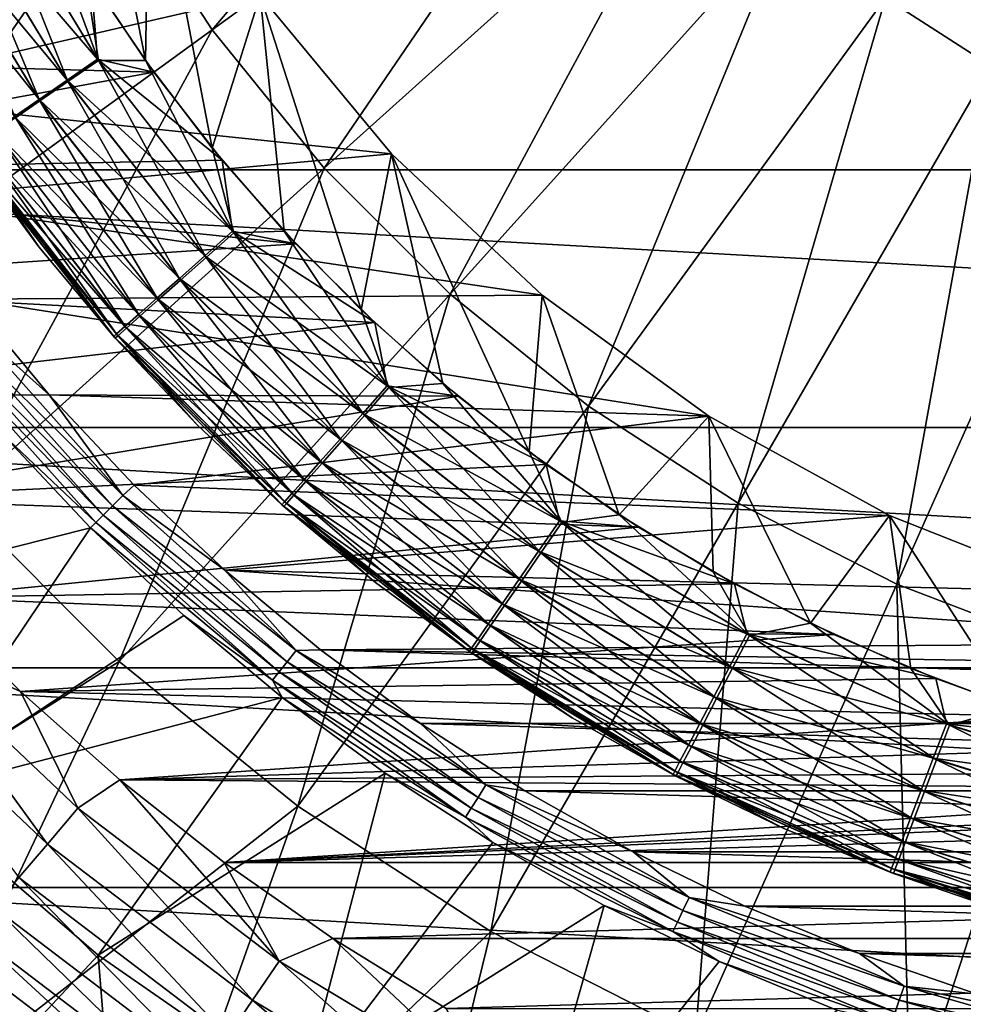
# Model space of a CAD drawing. Header units: metres. Extents: x -101 to 101, y -261 to 23.
# Tile 32 of 256: x -88.44 to -81.26, y -15.03 to -7.53. Entities that reach past the tile are written whole.
import ezdxf

# ---------------------------------------------------------------- set-up
doc = ezdxf.new("R2010")
doc.units = ezdxf.units.M
doc.layers.add('solid_505151_K2442K1000C34', color=7, linetype='CONTINUOUS')

msp = doc.modelspace()

# ---------------------------------------------------------------- linework, layer by layer
at = {"layer": 'solid_505151_K2442K1000C34'}
for points in [[(-79.568733, -4.2238, 108.226677), (-81.852814, -7.367516, 107.663673), (-81.053375, -7.886677, 107.663673)], [(-87.716484, -6.475839, 106.793419), (-86.978127, -7.612805, 106.793419), (-84.386681, -4.553375, 107.663673)], [(-86.978127, -7.612805, 106.793419), (-83.867516, -5.352814, 107.663673), (-84.386681, -4.553375, 107.663673)], [(-88.122032, -4.601954, 59.5), (-87.950745, -7.150548, 59.5), (-87.485512, -7.846556, 59.5)], [(-87.454086, -6.021438, 59.5), (-88.122032, -4.601954, 59.5), (-87.485512, -7.846556, 59.5)], [(-91.770912, -6.799048, 105.622948), (-90.976563, -8.358047, 105.622948), (-88.331947, -5.267922, 106.793419)], [(-90.976563, -8.358047, 105.622948), (-87.716484, -6.475839, 106.793419), (-88.331947, -5.267922, 106.793419)], [(-86.978127, -7.612805, 106.793419), (-86.124969, -8.666365, 106.793419), (-83.867516, -5.352814, 107.663673)], [(-86.124969, -8.666365, 106.793419), (-83.267632, -6.093606, 107.663673), (-83.867516, -5.352814, 107.663673)], [(-87.454086, -6.021438, 59.5), (-87.485512, -7.846556, 59.5), (-86.978027, -8.512396, 59.5)], [(-86.612473, -7.347654, 59.5), (-87.454086, -6.021438, 59.5), (-86.978027, -8.512396, 59.5)], [(-86.124969, -8.666365, 106.793419), (-85.166367, -9.624972, 106.793419), (-83.267632, -6.093606, 107.663673)], [(-85.166367, -9.624972, 106.793419), (-82.593605, -6.767634, 107.663673), (-83.267632, -6.093606, 107.663673)], [(-88.960724, -6.539893, 0.113618), (-88.711235, -6.408952, 0.028478), (-87.849693, -7.834126, 0.028478)], [(-88.075325, -8.006098, 59.385708), (-88.707901, -6.419025, 59.47118), (-88.957199, -6.55011, 59.385708)], [(-87.849693, -7.834126, 0.028478), (-88.711235, -6.408952, 0.028478), (-87.898392, -7.233708)], [(-88.707901, -6.419025, 59.47118), (-87.843674, -7.845875, 59.47118), (-88.371933, -6.427052, 59.5)], [(-88.075325, -8.006098, 59.385708), (-87.843674, -7.845875, 59.47118), (-88.707901, -6.419025, 59.47118)], [(-87.843674, -7.845875, 59.47118), (-87.950745, -7.150548, 59.5), (-88.371933, -6.427052, 59.5)], [(-90.976563, -8.358047, 105.622948), (-90.023605, -9.825474, 105.622948), (-87.716484, -6.475839, 106.793419)], [(-90.023605, -9.825474, 105.622948), (-86.978127, -7.612805, 106.793419), (-87.716484, -6.475839, 106.793419)], [(-89.190689, -6.660587, 0.252141), (-88.960724, -6.539893, 0.113618), (-88.081573, -7.994184, 0.113618)], [(-88.957199, -6.55011, 59.385708), (-89.186928, -6.670904, 59.246876), (-88.288795, -8.153742, 59.246876)], [(-88.081573, -7.994184, 0.113618), (-88.960724, -6.539893, 0.113618), (-87.849693, -7.834126, 0.028478)], [(-88.075325, -8.006098, 59.385708), (-88.957199, -6.55011, 59.385708), (-88.288795, -8.153742, 59.246876)], [(-58.480629, -8.67768, -4), (-94.519371, -8.67768, -4), (-95.377632, -6.605668, -4)], [(-57.622368, -6.605668, -4), (-58.480629, -8.67768, -4), (-95.377632, -6.605668, -4)], [(-89.392273, -6.766386, 0.438715), (-89.190689, -6.660587, 0.252141), (-88.295311, -8.141717, 0.252141)], [(-88.295311, -8.141717, 0.252141), (-89.190689, -6.660587, 0.252141), (-88.081573, -7.994184, 0.113618)], [(-88.288795, -8.153742, 59.246876), (-89.186928, -6.670904, 59.246876), (-88.475845, -8.28312, 59.060036)], [(-88.482674, -8.271043, 0.438715), (-89.392273, -6.766386, 0.438715), (-88.295311, -8.141717, 0.252141)], [(-85.166367, -9.624972, 106.793419), (-84.112808, -10.478127, 106.793419), (-82.593605, -6.767634, 107.663673)], [(-84.112808, -10.478127, 106.793419), (-81.852814, -7.367516, 107.663673), (-82.593605, -6.767634, 107.663673)], [(-92.471863, -6.887306), (-92.044342, -7.804416), (-87.898392, -7.233708)], [(-87.843674, -7.845875, 59.47118), (-87.485512, -7.846556, 59.5), (-87.950745, -7.150548, 59.5)], [(-92.044342, -7.804416), (-87.421692, -7.935146), (-87.898392, -7.233708)], [(-87.849693, -7.834126, 0.028478), (-87.898392, -7.233708), (-87.421692, -7.935146)], [(-89.900673, -8.107017, 59.599998), (-90.365883, -7.282786, 59.599998), (-86.612694, -7.347335, 59.599998)], [(-89.900673, -8.107017, 59.599998), (-86.612694, -7.347335, 59.599998), (-85.612099, -8.556839, 59.599998)], [(-86.612473, -7.347654, 59.5), (-86.978027, -8.512396, 59.5), (-86.430244, -9.145505, 59.5)], [(-86.612694, -7.347335, 59.599998), (-86.612473, -7.347654, 59.5), (-85.612389, -8.556534, 59.5)], [(-85.612099, -8.556839, 59.599998), (-86.612694, -7.347335, 59.599998), (-85.612389, -8.556534, 59.5)], [(-86.612473, -7.347654, 59.5), (-86.430244, -9.145505, 59.5), (-85.844254, -9.743457, 59.5)], [(-85.612389, -8.556534, 59.5), (-86.612473, -7.347654, 59.5), (-85.844254, -9.743457, 59.5)], [(-84.112808, -10.478127, 106.793419), (-82.975838, -11.216482, 106.793419), (-81.852814, -7.367516, 107.663673)], [(-82.975838, -11.216482, 106.793419), (-81.053375, -7.886677, 107.663673), (-81.852814, -7.367516, 107.663673)], [(-90.023605, -9.825474, 105.622948), (-88.922478, -11.18525, 105.622948), (-86.978127, -7.612805, 106.793419)], [(-88.922478, -11.18525, 105.622948), (-86.124969, -8.666365, 106.793419), (-86.978127, -7.612805, 106.793419)], [(-92.044342, -7.804416), (-91.564209, -8.695117), (-87.421692, -7.935146)], [(-88.081573, -7.994184, 0.113618), (-87.849693, -7.834126, 0.028478), (-86.822639, -9.14506, 0.028478)], [(-87.024132, -9.344973, 59.385708), (-87.843674, -7.845875, 59.47118), (-88.075325, -8.006098, 59.385708)], [(-87.849693, -7.834126, 0.028478), (-87.421692, -7.935146), (-86.901894, -8.605267)], [(-86.822639, -9.14506, 0.028478), (-87.849693, -7.834126, 0.028478), (-86.901894, -8.605267)], [(-87.843674, -7.845875, 59.47118), (-86.813515, -9.157955, 59.47118), (-87.485512, -7.846556, 59.5)], [(-87.024132, -9.344973, 59.385708), (-86.813515, -9.157955, 59.47118), (-87.843674, -7.845875, 59.47118)], [(-86.813515, -9.157955, 59.47118), (-86.978027, -8.512396, 59.5), (-87.485512, -7.846556, 59.5)], [(-91.564209, -8.695117), (-86.901894, -8.605267), (-87.421692, -7.935146)], [(-82.975838, -11.216482, 106.793419), (-81.767921, -11.831946, 106.793419), (-81.053375, -7.886677, 107.663673)], [(-81.767921, -11.831946, 106.793419), (-80.204048, -8.31943, 107.663673), (-81.053375, -7.886677, 107.663673)], [(-88.295311, -8.141717, 0.252141), (-88.081573, -7.994184, 0.113618), (-87.033539, -9.331903, 0.113618)], [(-88.075325, -8.006098, 59.385708), (-88.288795, -8.153742, 59.246876), (-87.218208, -9.517306, 59.246876)], [(-87.033539, -9.331903, 0.113618), (-88.081573, -7.994184, 0.113618), (-86.822639, -9.14506, 0.028478)], [(-87.024132, -9.344973, 59.385708), (-88.075325, -8.006098, 59.385708), (-87.218208, -9.517306, 59.246876)], [(-89.386566, -8.901576, 59.599998), (-89.900673, -8.107017, 59.599998), (-85.612099, -8.556839, 59.599998)], [(-88.482674, -8.271043, 0.438715), (-88.295311, -8.141717, 0.252141), (-87.227936, -9.504123, 0.252141)], [(-88.288795, -8.153742, 59.246876), (-88.475845, -8.28312, 59.060036), (-87.388275, -9.668322, 59.060036)], [(-87.227936, -9.504123, 0.252141), (-88.295311, -8.141717, 0.252141), (-87.033539, -9.331903, 0.113618)], [(-87.218208, -9.517306, 59.246876), (-88.288795, -8.153742, 59.246876), (-87.388275, -9.668322, 59.060036)], [(-88.636444, -8.377181, 0.666155), (-88.482674, -8.271043, 0.438715), (-87.398346, -9.655089, 0.438715)], [(-88.475845, -8.28312, 59.060036), (-88.629295, -8.389253, 58.832375), (-87.527786, -9.792202, 58.832375)], [(-87.398346, -9.655089, 0.438715), (-88.482674, -8.271043, 0.438715), (-87.227936, -9.504123, 0.252141)], [(-87.388275, -9.668322, 59.060036), (-88.475845, -8.28312, 59.060036), (-87.527786, -9.792202, 58.832375)], [(-81.767921, -11.831946, 106.793419), (-80.502289, -12.317778, 106.793419), (-80.204048, -8.31943, 107.663673)], [(-88.750694, -8.456045, 0.925703), (-88.636444, -8.377181, 0.666155), (-87.538193, -9.778988, 0.666155)], [(-88.629295, -8.389253, 58.832375), (-88.743225, -8.468051, 58.572662), (-87.631371, -9.884178, 58.572662)], [(-87.538193, -9.778988, 0.666155), (-88.636444, -8.377181, 0.666155), (-87.398346, -9.655089, 0.438715)], [(-87.527786, -9.792202, 58.832375), (-88.629295, -8.389253, 58.832375), (-87.631371, -9.884178, 58.572662)], [(-88.821037, -8.504599, 1.207365), (-88.750694, -8.456045, 0.925703), (-87.642113, -9.871049, 0.925703)], [(-88.743225, -8.468051, 58.572662), (-88.813248, -8.516481, 58.290897), (-87.695038, -9.940707, 58.290897)], [(-87.642113, -9.871049, 0.925703), (-88.750694, -8.456045, 0.925703), (-87.538193, -9.778988, 0.666155)], [(-87.631371, -9.884178, 58.572662), (-88.743225, -8.468051, 58.572662), (-87.695038, -9.940707, 58.290897)], [(-87.706085, -9.927728, 1.207365), (-88.844757, -8.520971, 1.5), (-88.821037, -8.504599, 1.207365)], [(-88.836662, -8.532683, 58), (-88.844757, -8.520971, 1.5), (-87.727661, -9.946839, 1.5)], [(-87.706085, -9.927728, 1.207365), (-87.727661, -9.946839, 1.5), (-88.844757, -8.520971, 1.5)], [(-88.813248, -8.516481, 58.290897), (-88.836662, -8.532683, 58), (-88.298088, -9.263104, 58)], [(-88.298088, -9.263104, 58), (-88.836662, -8.532683, 58), (-87.727661, -9.946839, 1.5)], [(-87.706085, -9.927728, 1.207365), (-88.821037, -8.504599, 1.207365), (-87.642113, -9.871049, 0.925703)], [(-88.813248, -8.516481, 58.290897), (-88.298088, -9.263104, 58), (-87.716324, -9.95962, 58)], [(-87.695038, -9.940707, 58.290897), (-88.813248, -8.516481, 58.290897), (-87.716324, -9.95962, 58)], [(-86.813515, -9.157955, 59.47118), (-86.430244, -9.145505, 59.5), (-86.978027, -8.512396, 59.5)], [(-91.564209, -8.695117), (-86.341034, -9.241425), (-86.901894, -8.605267)], [(-89.386566, -8.901576, 59.599998), (-85.612099, -8.556839, 59.599998), (-84.467812, -9.6314, 59.599998)], [(-86.822639, -9.14506, 0.028478), (-86.901894, -8.605267), (-86.341034, -9.241425)], [(-85.612389, -8.556534, 59.5), (-85.844254, -9.743457, 59.5), (-85.222305, -10.303947, 59.5)], [(-85.612389, -8.556534, 59.5), (-85.222305, -10.303947, 59.5), (-84.566826, -10.824798, 59.5)], [(-84.467545, -9.631625, 59.5), (-85.612389, -8.556534, 59.5), (-84.566826, -10.824798, 59.5)], [(-85.612099, -8.556839, 59.599998), (-85.612389, -8.556534, 59.5), (-84.467545, -9.631625, 59.5)], [(-84.467812, -9.6314, 59.599998), (-85.612099, -8.556839, 59.599998), (-84.467545, -9.631625, 59.5)], [(-59.565556, -10.640695, -4), (-93.434448, -10.640695, -4), (-94.519371, -8.67768, -4)], [(-58.480629, -8.67768, -4), (-59.565556, -10.640695, -4), (-94.519371, -8.67768, -4)], [(-91.564209, -8.695117), (-91.033089, -9.556399), (-86.341034, -9.241425)], [(-88.922478, -11.18525, 105.622948), (-87.685249, -12.422479, 105.622948), (-86.124969, -8.666365, 106.793419)], [(-87.685249, -12.422479, 105.622948), (-85.166367, -9.624972, 106.793419), (-86.124969, -8.666365, 106.793419)], [(-88.82547, -9.663567, 59.599998), (-89.386566, -8.901576, 59.599998), (-84.467812, -9.6314, 59.599998)], [(-87.033539, -9.331903, 0.113618), (-86.822639, -9.14506, 0.028478), (-85.645058, -10.322639, 0.028478)], [(-86.822639, -9.14506, 0.028478), (-86.341034, -9.241425), (-85.741341, -9.841112)], [(-85.645058, -10.322639, 0.028478), (-86.822639, -9.14506, 0.028478), (-85.741341, -9.841112)], [(-86.813515, -9.157955, 59.47118), (-85.632492, -10.336073, 59.47118), (-86.430244, -9.145505, 59.5)], [(-85.632492, -10.336073, 59.47118), (-85.844254, -9.743457, 59.5), (-86.430244, -9.145505, 59.5)], [(-85.818985, -10.547149, 59.385708), (-86.813515, -9.157955, 59.47118), (-87.024132, -9.344973, 59.385708)], [(-85.818985, -10.547149, 59.385708), (-85.632492, -10.336073, 59.47118), (-86.813515, -9.157955, 59.47118)], [(-91.033089, -9.556399), (-85.741341, -9.841112), (-86.341034, -9.241425)], [(-87.716324, -9.95962, 58), (-88.298088, -9.263104, 58), (-87.727661, -9.946839, 1.5)], [(-87.227936, -9.504123, 0.252141), (-87.033539, -9.331903, 0.113618), (-85.831902, -10.533541, 0.113618)], [(-87.024132, -9.344973, 59.385708), (-87.218208, -9.517306, 59.246876), (-85.990837, -10.741652, 59.246876)], [(-85.831902, -10.533541, 0.113618), (-87.033539, -9.331903, 0.113618), (-85.645058, -10.322639, 0.028478)], [(-85.818985, -10.547149, 59.385708), (-87.024132, -9.344973, 59.385708), (-85.990837, -10.741652, 59.246876)], [(-87.398346, -9.655089, 0.438715), (-87.227936, -9.504123, 0.252141), (-86.00412, -10.727937, 0.252141)], [(-87.218208, -9.517306, 59.246876), (-87.388275, -9.668322, 59.060036), (-86.141434, -10.912094, 59.060036)], [(-86.00412, -10.727937, 0.252141), (-87.227936, -9.504123, 0.252141), (-85.831902, -10.533541, 0.113618)], [(-85.990837, -10.741652, 59.246876), (-87.218208, -9.517306, 59.246876), (-86.141434, -10.912094, 59.060036)], [(-91.033089, -9.556399), (-90.452782, -10.385335), (-85.741341, -9.841112)], [(-88.837288, -9.838659, 59.614094), (-88.82547, -9.663567, 59.599998), (-88.219437, -10.390211, 59.599998)], [(-88.82547, -9.663567, 59.599998), (-84.467812, -9.6314, 59.599998), (-83.197861, -10.554075, 59.599998)], [(-88.219437, -10.390211, 59.599998), (-88.82547, -9.663567, 59.599998), (-83.197861, -10.554075, 59.599998)], [(-87.685249, -12.422479, 105.622948), (-86.32547, -13.523604, 105.622948), (-85.166367, -9.624972, 106.793419)], [(-87.538193, -9.778988, 0.666155), (-87.398346, -9.655089, 0.438715), (-86.15509, -10.898343, 0.438715)], [(-87.388275, -9.668322, 59.060036), (-87.527786, -9.792202, 58.832375), (-86.264969, -11.051911, 58.832375)], [(-86.15509, -10.898343, 0.438715), (-87.398346, -9.655089, 0.438715), (-86.00412, -10.727937, 0.252141)], [(-86.141434, -10.912094, 59.060036), (-87.388275, -9.668322, 59.060036), (-86.264969, -11.051911, 58.832375)], [(-86.32547, -13.523604, 105.622948), (-84.112808, -10.478127, 106.793419), (-85.166367, -9.624972, 106.793419)], [(-84.467545, -9.631625, 59.5), (-84.566826, -10.824798, 59.5), (-83.880333, -11.304008, 59.5)], [(-84.467812, -9.6314, 59.599998), (-84.467545, -9.631625, 59.5), (-83.1978, -10.554106, 59.5)], [(-83.197861, -10.554075, 59.599998), (-84.467812, -9.6314, 59.599998), (-83.1978, -10.554106, 59.5)], [(-83.1978, -10.554106, 59.5), (-84.467545, -9.631625, 59.5), (-83.880333, -11.304008, 59.5)], [(-85.632492, -10.336073, 59.47118), (-85.222305, -10.303947, 59.5), (-85.844254, -9.743457, 59.5)], [(-87.642113, -9.871049, 0.925703), (-87.538193, -9.778988, 0.666155), (-86.278992, -11.038196, 0.666155)], [(-87.527786, -9.792202, 58.832375), (-87.631371, -9.884178, 58.572662), (-86.356689, -11.155719, 58.572662)], [(-86.278992, -11.038196, 0.666155), (-87.538193, -9.778988, 0.666155), (-86.15509, -10.898343, 0.438715)], [(-86.264969, -11.051911, 58.832375), (-87.527786, -9.792202, 58.832375), (-86.356689, -11.155719, 58.572662)], [(-90.452782, -10.385335), (-85.105179, -10.401959), (-85.741341, -9.841112)], [(-88.924332, -9.908074, 59.655628), (-88.837288, -9.838659, 59.614094), (-87.658134, -11.158134, 59.614094)], [(-87.658134, -11.158134, 59.614094), (-88.837288, -9.838659, 59.614094), (-88.219437, -10.390211, 59.599998)], [(-87.706085, -9.927728, 1.207365), (-87.642113, -9.871049, 0.925703), (-86.371048, -11.142112, 0.925703)], [(-87.631371, -9.884178, 58.572662), (-87.695038, -9.940707, 58.290897), (-86.413063, -11.219522, 58.290897)], [(-86.371048, -11.142112, 0.925703), (-87.642113, -9.871049, 0.925703), (-86.278992, -11.038196, 0.666155)], [(-86.356689, -11.155719, 58.572662), (-87.631371, -9.884178, 58.572662), (-86.413063, -11.219522, 58.290897)], [(-85.645058, -10.322639, 0.028478), (-85.741341, -9.841112), (-85.105179, -10.401959)], [(-89.063713, -10.019225, 59.810238), (-89.001251, -9.969419, 59.722267), (-87.806427, -11.306429, 59.722267)], [(-89.001251, -9.969419, 59.722267), (-88.924332, -9.908074, 59.655628), (-87.736862, -11.236858, 59.655628)], [(-87.806427, -11.306429, 59.722267), (-89.001251, -9.969419, 59.722267), (-87.736862, -11.236858, 59.655628)], [(-87.736862, -11.236858, 59.655628), (-88.924332, -9.908074, 59.655628), (-87.658134, -11.158134, 59.614094)], [(-86.427727, -11.206087, 1.207365), (-87.727661, -9.946839, 1.5), (-87.706085, -9.927728, 1.207365)], [(-87.716324, -9.95962, 58), (-87.727661, -9.946839, 1.5), (-86.446838, -11.227661, 1.5)], [(-86.427727, -11.206087, 1.207365), (-86.446838, -11.227661, 1.5), (-87.727661, -9.946839, 1.5)], [(-87.695038, -9.940707, 58.290897), (-87.716324, -9.95962, 58), (-87.093506, -10.619679, 58)], [(-87.093506, -10.619679, 58), (-87.716324, -9.95962, 58), (-86.446838, -11.227661, 1.5)], [(-86.427727, -11.206087, 1.207365), (-87.706085, -9.927728, 1.207365), (-86.371048, -11.142112, 0.925703)], [(-87.695038, -9.940707, 58.290897), (-87.093506, -10.619679, 58), (-86.431915, -11.240867, 58)], [(-86.413063, -11.219522, 58.290897), (-87.695038, -9.940707, 58.290897), (-86.431915, -11.240867, 58)], [(-87.862915, -11.362916, 59.810238), (-88.570709, -10.693687, 59.914131), (-89.063713, -10.019225, 59.810238)], [(-87.862915, -11.362916, 59.810238), (-89.063713, -10.019225, 59.810238), (-87.806427, -11.306429, 59.722267)], [(-85.831902, -10.533541, 0.113618), (-85.645058, -10.322639, 0.028478), (-84.334122, -11.349689, 0.028478)], [(-84.477524, -11.595041, 59.385708), (-85.632492, -10.336073, 59.47118), (-85.818985, -10.547149, 59.385708)], [(-85.645058, -10.322639, 0.028478), (-85.105179, -10.401959), (-84.435059, -10.921756)], [(-84.334122, -11.349689, 0.028478), (-85.645058, -10.322639, 0.028478), (-84.435059, -10.921756)], [(-85.632492, -10.336073, 59.47118), (-84.317871, -11.362994, 59.47118), (-85.222305, -10.303947, 59.5)], [(-84.477524, -11.595041, 59.385708), (-84.317871, -11.362994, 59.47118), (-85.632492, -10.336073, 59.47118)], [(-84.317871, -11.362994, 59.47118), (-84.566826, -10.824798, 59.5), (-85.222305, -10.303947, 59.5)], [(-90.452782, -10.385335), (-89.825264, -11.17912), (-85.105179, -10.401959)], [(-89.825264, -11.17912), (-84.435059, -10.921756), (-85.105179, -10.401959)], [(-87.570702, -11.07886, 59.599998), (-88.219437, -10.390211, 59.599998), (-83.197861, -10.554075, 59.599998)], [(-87.658134, -11.158134, 59.614094), (-88.219437, -10.390211, 59.599998), (-87.570702, -11.07886, 59.599998)], [(-86.32547, -13.523604, 105.622948), (-84.858047, -14.476562, 105.622948), (-84.112808, -10.478127, 106.793419)], [(-84.858047, -14.476562, 105.622948), (-82.975838, -11.216482, 106.793419), (-84.112808, -10.478127, 106.793419)], [(-87.570702, -11.07886, 59.599998), (-83.197861, -10.554075, 59.599998), (-81.822289, -11.310313, 59.599998)], [(-86.00412, -10.727937, 0.252141), (-85.831902, -10.533541, 0.113618), (-84.494186, -11.581575, 0.113618)], [(-85.818985, -10.547149, 59.385708), (-85.990837, -10.741652, 59.246876), (-84.624641, -11.808869, 59.246876)], [(-84.494186, -11.581575, 0.113618), (-85.831902, -10.533541, 0.113618), (-84.334122, -11.349689, 0.028478)], [(-84.477524, -11.595041, 59.385708), (-85.818985, -10.547149, 59.385708), (-84.624641, -11.808869, 59.246876)], [(-83.1978, -10.554106, 59.5), (-83.880333, -11.304008, 59.5), (-83.165466, -11.739738, 59.5)], [(-83.197861, -10.554075, 59.599998), (-83.1978, -10.554106, 59.5), (-81.822342, -11.310305, 59.5)], [(-81.822289, -11.310313, 59.599998), (-83.197861, -10.554075, 59.599998), (-81.822342, -11.310305, 59.5)], [(-83.1978, -10.554106, 59.5), (-83.165466, -11.739738, 59.5), (-82.424988, -12.130309, 59.5)], [(-81.822342, -11.310305, 59.5), (-83.1978, -10.554106, 59.5), (-82.424988, -12.130309, 59.5)], [(-60.8634, -12.469823, -4), (-92.136597, -12.469823, -4), (-93.434448, -10.640695, -4)], [(-59.565556, -10.640695, -4), (-60.8634, -12.469823, -4), (-93.434448, -10.640695, -4)], [(-86.431915, -11.240867, 58), (-87.093506, -10.619679, 58), (-86.446838, -11.227661, 1.5)], [(-90.562859, -12.072566, 66.448959), (-88.570709, -10.693687, 59.914131), (-87.903023, -11.402987, 59.914131)], [(-87.862915, -11.362916, 59.810238), (-87.903023, -11.402987, 59.914131), (-88.570709, -10.693687, 59.914131)], [(-86.15509, -10.898343, 0.438715), (-86.00412, -10.727937, 0.252141), (-84.641716, -11.795314, 0.252141)], [(-85.990837, -10.741652, 59.246876), (-86.141434, -10.912094, 59.060036), (-84.753555, -11.996244, 59.060036)], [(-84.641716, -11.795314, 0.252141), (-86.00412, -10.727937, 0.252141), (-84.494186, -11.581575, 0.113618)], [(-84.624641, -11.808869, 59.246876), (-85.990837, -10.741652, 59.246876), (-84.753555, -11.996244, 59.060036)], [(-84.317871, -11.362994, 59.47118), (-83.880333, -11.304008, 59.5), (-84.566826, -10.824798, 59.5)], [(-89.825264, -11.17912), (-83.73362, -11.398449), (-84.435059, -10.921756)], [(-86.278992, -11.038196, 0.666155), (-86.15509, -10.898343, 0.438715), (-84.771042, -11.982674, 0.438715)], [(-86.141434, -10.912094, 59.060036), (-86.264969, -11.051911, 58.832375), (-84.859306, -12.149953, 58.832375)], [(-84.771042, -11.982674, 0.438715), (-86.15509, -10.898343, 0.438715), (-84.641716, -11.795314, 0.252141)], [(-84.753555, -11.996244, 59.060036), (-86.141434, -10.912094, 59.060036), (-84.859306, -12.149953, 58.832375)], [(-84.334122, -11.349689, 0.028478), (-84.435059, -10.921756), (-83.73362, -11.398449)], [(-87.658134, -11.158134, 59.614094), (-87.570702, -11.07886, 59.599998), (-86.88166, -11.727014, 59.599998)], [(-86.88166, -11.727014, 59.599998), (-87.570702, -11.07886, 59.599998), (-81.822289, -11.310313, 59.599998)], [(-86.371048, -11.142112, 0.925703), (-86.278992, -11.038196, 0.666155), (-84.877182, -12.136442, 0.666155)], [(-86.264969, -11.051911, 58.832375), (-86.356689, -11.155719, 58.572662), (-84.937828, -12.264074, 58.572662)], [(-84.877182, -12.136442, 0.666155), (-86.278992, -11.038196, 0.666155), (-84.771042, -11.982674, 0.438715)], [(-84.859306, -12.149953, 58.832375), (-86.264969, -11.051911, 58.832375), (-84.937828, -12.264074, 58.572662)], [(-87.736862, -11.236858, 59.655628), (-87.658134, -11.158134, 59.614094), (-86.338661, -12.337289, 59.614094)], [(-86.338661, -12.337289, 59.614094), (-87.658134, -11.158134, 59.614094), (-86.88166, -11.727014, 59.599998)], [(-86.427727, -11.206087, 1.207365), (-86.371048, -11.142112, 0.925703), (-84.956047, -12.250696, 0.925703)], [(-86.356689, -11.155719, 58.572662), (-86.413063, -11.219522, 58.290897), (-84.986084, -12.334215, 58.290897)], [(-84.956047, -12.250696, 0.925703), (-86.371048, -11.142112, 0.925703), (-84.877182, -12.136442, 0.666155)], [(-84.937828, -12.264074, 58.572662), (-86.356689, -11.155719, 58.572662), (-84.986084, -12.334215, 58.290897)], [(-90.872063, -14.432769, 104.163322), (-87.685249, -12.422479, 105.622948), (-88.922478, -11.18525, 105.622948)], [(-89.825264, -11.17912), (-89.152641, -11.935073), (-83.73362, -11.398449)], [(-87.806427, -11.306429, 59.722267), (-87.736862, -11.236858, 59.655628), (-86.408073, -12.424333, 59.655628)], [(-86.408073, -12.424333, 59.655628), (-87.736862, -11.236858, 59.655628), (-86.338661, -12.337289, 59.614094)], [(-85.004601, -12.321038, 1.207365), (-86.446838, -11.227661, 1.5), (-86.427727, -11.206087, 1.207365)], [(-86.431915, -11.240867, 58), (-86.446838, -11.227661, 1.5), (-85.020973, -12.344758, 1.5)], [(-85.004601, -12.321038, 1.207365), (-85.020973, -12.344758, 1.5), (-86.446838, -11.227661, 1.5)], [(-86.413063, -11.219522, 58.290897), (-86.431915, -11.240867, 58), (-85.733963, -11.820909, 58)], [(-85.733963, -11.820909, 58), (-86.431915, -11.240867, 58), (-85.020973, -12.344758, 1.5)], [(-85.004601, -12.321038, 1.207365), (-86.427727, -11.206087, 1.207365), (-84.956047, -12.250696, 0.925703)], [(-86.413063, -11.219522, 58.290897), (-85.733963, -11.820909, 58), (-85.00222, -12.357682, 58)], [(-84.986084, -12.334215, 58.290897), (-86.413063, -11.219522, 58.290897), (-85.00222, -12.357682, 58)], [(-84.858047, -14.476562, 105.622948), (-83.299049, -15.270912, 105.622948), (-82.975838, -11.216482, 106.793419)], [(-83.299049, -15.270912, 105.622948), (-81.767921, -11.831946, 106.793419), (-82.975838, -11.216482, 106.793419)], [(-87.862915, -11.362916, 59.810238), (-87.806427, -11.306429, 59.722267), (-86.469421, -12.501255, 59.722267)], [(-86.469421, -12.501255, 59.722267), (-87.806427, -11.306429, 59.722267), (-86.408073, -12.424333, 59.655628)], [(-86.88166, -11.727014, 59.599998), (-81.822289, -11.310313, 59.599998), (-80.362762, -11.888187, 59.599998)], [(-84.317871, -11.362994, 59.47118), (-82.888893, -12.223698, 59.47118), (-83.880333, -11.304008, 59.5)], [(-82.888893, -12.223698, 59.47118), (-83.165466, -11.739738, 59.5), (-83.880333, -11.304008, 59.5)], [(-81.822342, -11.310305, 59.5), (-82.424988, -12.130309, 59.5), (-81.661736, -12.474228, 59.5)], [(-81.822342, -11.310305, 59.5), (-81.661736, -12.474228, 59.5), (-80.878632, -12.770178, 59.5)], [(-80.362495, -11.888261, 59.5), (-81.822342, -11.310305, 59.5), (-80.878632, -12.770178, 59.5)], [(-81.822289, -11.310313, 59.599998), (-81.822342, -11.310305, 59.5), (-80.362495, -11.888261, 59.5)], [(-80.362762, -11.888187, 59.599998), (-81.822289, -11.310313, 59.599998), (-80.362495, -11.888261, 59.5)], [(-86.519226, -12.563711, 59.810238), (-87.903023, -11.402987, 59.914131), (-87.862915, -11.362916, 59.810238)], [(-86.519226, -12.563711, 59.810238), (-87.862915, -11.362916, 59.810238), (-86.469421, -12.501255, 59.722267)], [(-84.494186, -11.581575, 0.113618), (-84.334122, -11.349689, 0.028478), (-82.908951, -12.211237, 0.028478)], [(-83.019363, -12.473321, 59.385708), (-84.317871, -11.362994, 59.47118), (-84.477524, -11.595041, 59.385708)], [(-84.334122, -11.349689, 0.028478), (-83.73362, -11.398449), (-83.003632, -11.830157)], [(-82.908951, -12.211237, 0.028478), (-84.334122, -11.349689, 0.028478), (-83.003632, -11.830157)], [(-83.019363, -12.473321, 59.385708), (-82.888893, -12.223698, 59.47118), (-84.317871, -11.362994, 59.47118)], [(-89.269341, -13.433341, 66.448959), (-90.562859, -12.072566, 66.448959), (-87.903023, -11.402987, 59.914131)], [(-89.269341, -13.433341, 66.448959), (-87.903023, -11.402987, 59.914131), (-87.193726, -12.070678, 59.914131)], [(-89.152641, -11.935073), (-83.003632, -11.830157), (-83.73362, -11.398449)], [(-86.519226, -12.563711, 59.810238), (-87.193726, -12.070678, 59.914131), (-87.903023, -11.402987, 59.914131)], [(-84.641716, -11.795314, 0.252141), (-84.494186, -11.581575, 0.113618), (-83.039894, -12.460726, 0.113618)], [(-84.477524, -11.595041, 59.385708), (-84.624641, -11.808869, 59.246876), (-83.139587, -12.703345, 59.246876)], [(-83.039894, -12.460726, 0.113618), (-84.494186, -11.581575, 0.113618), (-82.908951, -12.211237, 0.028478)], [(-83.019363, -12.473321, 59.385708), (-84.477524, -11.595041, 59.385708), (-83.139587, -12.703345, 59.246876)], [(-86.88166, -11.727014, 59.599998), (-80.362762, -11.888187, 59.599998), (-78.842316, -12.278581, 59.599998)], [(-86.154816, -12.332321, 59.599998), (-86.88166, -11.727014, 59.599998), (-78.842316, -12.278581, 59.599998)], [(-86.338661, -12.337289, 59.614094), (-86.88166, -11.727014, 59.599998), (-86.154816, -12.332321, 59.599998)], [(-82.888893, -12.223698, 59.47118), (-82.424988, -12.130309, 59.5), (-83.165466, -11.739738, 59.5)], [(-89.152641, -11.935073), (-82.247986, -12.215178), (-83.003632, -11.830157)], [(-85.00222, -12.357682, 58), (-85.733963, -11.820909, 58), (-85.020973, -12.344758, 1.5)], [(-84.771042, -11.982674, 0.438715), (-84.641716, -11.795314, 0.252141), (-83.160583, -12.690688, 0.252141)], [(-84.624641, -11.808869, 59.246876), (-84.753555, -11.996244, 59.060036), (-83.244942, -12.904914, 59.060036)], [(-83.160583, -12.690688, 0.252141), (-84.641716, -11.795314, 0.252141), (-83.039894, -12.460726, 0.113618)], [(-83.139587, -12.703345, 59.246876), (-84.624641, -11.808869, 59.246876), (-83.244942, -12.904914, 59.060036)], [(-83.299049, -15.270912, 105.622948), (-81.665558, -15.89795, 105.622948), (-81.767921, -11.831946, 106.793419)], [(-82.908951, -12.211237, 0.028478), (-83.003632, -11.830157), (-82.247986, -12.215178)], [(-81.665558, -15.89795, 105.622948), (-80.502289, -12.317778, 106.793419), (-81.767921, -11.831946, 106.793419)], [(-89.396248, -12.215973, -0.03452), (-88.437202, -12.650633), (-89.152641, -11.935073)], [(-89.152641, -11.935073), (-88.437202, -12.650633), (-82.247986, -12.215178)], [(-84.877182, -12.136442, 0.666155), (-84.771042, -11.982674, 0.438715), (-83.266388, -12.892271, 0.438715)], [(-83.266388, -12.892271, 0.438715), (-84.771042, -11.982674, 0.438715), (-83.160583, -12.690688, 0.252141)], [(-84.753555, -11.996244, 59.060036), (-84.859306, -12.149953, 58.832375), (-83.331367, -13.070265, 58.832375)], [(-83.244942, -12.904914, 59.060036), (-84.753555, -11.996244, 59.060036), (-83.331367, -13.070265, 58.832375)], [(-89.269341, -13.433341, 66.448959), (-87.193726, -12.070678, 59.914131), (-86.445404, -12.694327, 59.914131)], [(-86.519226, -12.563711, 59.810238), (-86.445404, -12.694327, 59.914131), (-87.193726, -12.070678, 59.914131)], [(-84.956047, -12.250696, 0.925703), (-84.877182, -12.136442, 0.666155), (-83.353218, -13.057712, 0.666155)], [(-83.353218, -13.057712, 0.666155), (-84.877182, -12.136442, 0.666155), (-83.266388, -12.892271, 0.438715)], [(-82.888893, -12.223698, 59.47118), (-81.366463, -12.905593, 59.47118), (-82.424988, -12.130309, 59.5)], [(-81.366463, -12.905593, 59.47118), (-81.661736, -12.474228, 59.5), (-82.424988, -12.130309, 59.5)], [(-89.396248, -12.215973, -0.03452), (-89.657097, -12.463066, -0.137706), (-88.232475, -13.81254, -0.137706)], [(-87.99987, -13.538692, -0.03452), (-88.437202, -12.650633), (-89.396248, -12.215973, -0.03452)], [(-87.99987, -13.538692, -0.03452), (-89.396248, -12.215973, -0.03452), (-88.232475, -13.81254, -0.137706)], [(-88.437202, -12.650633), (-81.46965, -12.551991), (-82.247986, -12.215178)], [(-84.859306, -12.149953, 58.832375), (-84.937828, -12.264074, 58.572662), (-83.395531, -13.193031, 58.572662)], [(-83.331367, -13.070265, 58.832375), (-84.859306, -12.149953, 58.832375), (-83.395531, -13.193031, 58.572662)], [(-83.039894, -12.460726, 0.113618), (-82.908951, -12.211237, 0.028478), (-81.39032, -12.894717, 0.028478)], [(-82.908951, -12.211237, 0.028478), (-82.247986, -12.215178), (-81.46965, -12.551991)], [(-81.39032, -12.894717, 0.028478), (-82.908951, -12.211237, 0.028478), (-81.46965, -12.551991)], [(-86.154816, -12.332321, 59.599998), (-78.842316, -12.278581, 59.599998), (-77.284904, -12.475332, 59.599998)], [(-85.004601, -12.321038, 1.207365), (-84.956047, -12.250696, 0.925703), (-83.417732, -13.180638, 0.925703)], [(-84.937828, -12.264074, 58.572662), (-84.986084, -12.334215, 58.290897), (-83.434967, -13.268485, 58.290897)], [(-83.417732, -13.180638, 0.925703), (-84.956047, -12.250696, 0.925703), (-83.353218, -13.057712, 0.666155)], [(-83.395531, -13.193031, 58.572662), (-84.937828, -12.264074, 58.572662), (-83.434967, -13.268485, 58.290897)], [(-81.465843, -13.169141, 59.385708), (-82.888893, -12.223698, 59.47118), (-83.019363, -12.473321, 59.385708)], [(-81.465843, -13.169141, 59.385708), (-81.366463, -12.905593, 59.47118), (-82.888893, -12.223698, 59.47118)], [(-86.408073, -12.424333, 59.655628), (-86.338661, -12.337289, 59.614094), (-84.895454, -13.361295, 59.614094)], [(-86.338661, -12.337289, 59.614094), (-86.154816, -12.332321, 59.599998), (-85.392845, -12.892595, 59.599998)], [(-84.895454, -13.361295, 59.614094), (-86.338661, -12.337289, 59.614094), (-85.392845, -12.892595, 59.599998)], [(-67.607117, -12.892568, 59.599998), (-86.154816, -12.332321, 59.599998), (-77.284904, -12.475332, 59.599998)], [(-67.607117, -12.892568, 59.599998), (-85.392845, -12.892595, 59.599998), (-86.154816, -12.332321, 59.599998)], [(-83.457451, -13.25632, 1.207365), (-85.020973, -12.344758, 1.5), (-85.004601, -12.321038, 1.207365)], [(-85.00222, -12.357682, 58), (-85.020973, -12.344758, 1.5), (-83.470848, -13.28184, 1.5)], [(-83.457451, -13.25632, 1.207365), (-83.470848, -13.28184, 1.5), (-85.020973, -12.344758, 1.5)], [(-83.457451, -13.25632, 1.207365), (-85.004601, -12.321038, 1.207365), (-83.417732, -13.180638, 0.925703)], [(-84.986084, -12.334215, 58.290897), (-85.00222, -12.357682, 58), (-84.239349, -12.849222, 58)], [(-84.239349, -12.849222, 58), (-85.00222, -12.357682, 58), (-83.470848, -13.28184, 1.5)], [(-84.986084, -12.334215, 58.290897), (-84.239349, -12.849222, 58), (-83.448151, -13.293729, 58)], [(-83.434967, -13.268485, 58.290897), (-84.986084, -12.334215, 58.290897), (-83.448151, -13.293729, 58)], [(-81.665558, -15.89795, 105.622948), (-79.975471, -16.350807, 105.622948), (-80.502289, -12.317778, 106.793419)], [(-90.872063, -14.432769, 104.163322), (-89.305786, -15.849844, 104.159546), (-87.685249, -12.422479, 105.622948)], [(-89.305786, -15.849844, 104.159546), (-86.32547, -13.523604, 105.622948), (-87.685249, -12.422479, 105.622948)], [(-86.469421, -12.501255, 59.722267), (-86.408073, -12.424333, 59.655628), (-84.954689, -13.455564, 59.655628)], [(-84.954689, -13.455564, 59.655628), (-86.408073, -12.424333, 59.655628), (-84.895454, -13.361295, 59.614094)], [(-62.357841, -14.142104, -4), (-90.642159, -14.142104, -4), (-92.136597, -12.469823, -4)], [(-60.8634, -12.469823, -4), (-62.357841, -14.142104, -4), (-92.136597, -12.469823, -4)], [(-88.232475, -13.81254, -0.137706), (-89.657097, -12.463066, -0.137706), (-88.448593, -14.066968, -0.305955)], [(-86.519226, -12.563711, 59.810238), (-86.469421, -12.501255, 59.722267), (-85.007034, -13.53887, 59.722267)], [(-85.007034, -13.53887, 59.722267), (-86.469421, -12.501255, 59.722267), (-84.954689, -13.455564, 59.655628)], [(-83.160583, -12.690688, 0.252141), (-83.039894, -12.460726, 0.113618), (-81.490234, -13.15817, 0.113618)], [(-83.019363, -12.473321, 59.385708), (-83.139587, -12.703345, 59.246876), (-81.557419, -13.411997, 59.246876)], [(-81.490234, -13.15817, 0.113618), (-83.039894, -12.460726, 0.113618), (-81.39032, -12.894717, 0.028478)], [(-81.465843, -13.169141, 59.385708), (-83.019363, -12.473321, 59.385708), (-81.557419, -13.411997, 59.246876)], [(-81.366463, -12.905593, 59.47118), (-80.878632, -12.770178, 59.5), (-81.661736, -12.474228, 59.5)], [(-88.437202, -12.650633), (-80.6717, -12.839267), (-81.46965, -12.551991)], [(-85.049538, -13.60651, 59.810238), (-86.445404, -12.694327, 59.914131), (-86.519226, -12.563711, 59.810238)], [(-85.049538, -13.60651, 59.810238), (-86.519226, -12.563711, 59.810238), (-85.007034, -13.53887, 59.722267)], [(-81.39032, -12.894717, 0.028478), (-81.46965, -12.551991), (-80.6717, -12.839267)], [(-88.437202, -12.650633), (-87.681366, -13.323379), (-80.6717, -12.839267)], [(-87.99987, -13.538692, -0.03452), (-87.681366, -13.323379), (-88.437202, -12.650633)], [(-87.844803, -14.656272, 66.448959), (-89.269341, -13.433341, 66.448959), (-86.445404, -12.694327, 59.914131)], [(-87.844803, -14.656272, 66.448959), (-86.445404, -12.694327, 59.914131), (-85.660789, -13.271659, 59.914131)], [(-85.049538, -13.60651, 59.810238), (-85.660789, -13.271659, 59.914131), (-86.445404, -12.694327, 59.914131)], [(-83.266388, -12.892271, 0.438715), (-83.160583, -12.690688, 0.252141), (-81.582329, -13.401004, 0.252141)], [(-83.139587, -12.703345, 59.246876), (-83.244942, -12.904914, 59.060036), (-81.637665, -13.62481, 59.060036)], [(-81.582329, -13.401004, 0.252141), (-83.160583, -12.690688, 0.252141), (-81.490234, -13.15817, 0.113618)], [(-81.557419, -13.411997, 59.246876), (-83.139587, -12.703345, 59.246876), (-81.637665, -13.62481, 59.060036)], [(-81.366463, -12.905593, 59.47118), (-79.772842, -13.398705, 59.47118), (-80.878632, -12.770178, 59.5)], [(-87.681366, -13.323379), (-79.857292, -13.075873), (-80.6717, -12.839267)], [(-67.607117, -12.892568, 59.599998), (-68.401451, -13.405787, 59.599998), (-85.392845, -12.892595, 59.599998)], [(-68.401451, -13.405787, 59.599998), (-84.598503, -13.405813, 59.599998), (-85.392845, -12.892595, 59.599998)], [(-84.895454, -13.361295, 59.614094), (-85.392845, -12.892595, 59.599998), (-84.598503, -13.405813, 59.599998)], [(-83.448151, -13.293729, 58), (-84.239349, -12.849222, 58), (-83.470848, -13.28184, 1.5)], [(-83.353218, -13.057712, 0.666155), (-83.266388, -12.892271, 0.438715), (-81.663063, -13.61387, 0.438715)], [(-81.663063, -13.61387, 0.438715), (-83.266388, -12.892271, 0.438715), (-81.582329, -13.401004, 0.252141)], [(-81.39032, -12.894717, 0.028478), (-80.6717, -12.839267), (-79.857292, -13.075873)], [(-83.244942, -12.904914, 59.060036), (-83.331367, -13.070265, 58.832375), (-81.703491, -13.799385, 58.832375)], [(-81.637665, -13.62481, 59.060036), (-83.244942, -12.904914, 59.060036), (-81.703491, -13.799385, 58.832375)], [(-81.490234, -13.15817, 0.113618), (-81.39032, -12.894717, 0.028478), (-79.800377, -13.390163, 0.028478)], [(-79.839676, -13.672322, 59.385708), (-81.366463, -12.905593, 59.47118), (-81.465843, -13.169141, 59.385708)], [(-79.800377, -13.390163, 0.028478), (-81.39032, -12.894717, 0.028478), (-79.857292, -13.075873)], [(-79.839676, -13.672322, 59.385708), (-79.772842, -13.398705, 59.47118), (-81.366463, -12.905593, 59.47118)], [(-87.681366, -13.323379), (-79.029633, -13.260876), (-79.857292, -13.075873)], [(-83.417732, -13.180638, 0.925703), (-83.353218, -13.057712, 0.666155), (-81.729317, -13.788569, 0.666155)], [(-83.331367, -13.070265, 58.832375), (-83.395531, -13.193031, 58.572662), (-81.752365, -13.929, 58.572662)], [(-81.729317, -13.788569, 0.666155), (-83.353218, -13.057712, 0.666155), (-81.663063, -13.61387, 0.438715)], [(-81.703491, -13.799385, 58.832375), (-83.331367, -13.070265, 58.832375), (-81.752365, -13.929, 58.572662)], [(-83.457451, -13.25632, 1.207365), (-83.417732, -13.180638, 0.925703), (-81.778542, -13.918378, 0.925703)], [(-83.395531, -13.193031, 58.572662), (-83.434967, -13.268485, 58.290897), (-81.78241, -14.008663, 58.290897)], [(-81.778542, -13.918378, 0.925703), (-83.417732, -13.180638, 0.925703), (-81.729317, -13.788569, 0.666155)], [(-81.752365, -13.929, 58.572662), (-83.395531, -13.193031, 58.572662), (-81.78241, -14.008663, 58.290897)], [(-81.582329, -13.401004, 0.252141), (-81.490234, -13.15817, 0.113618), (-79.867805, -13.663738, 0.113618)], [(-81.465843, -13.169141, 59.385708), (-81.557419, -13.411997, 59.246876), (-79.90126, -13.924459, 59.246876)], [(-79.867805, -13.663738, 0.113618), (-81.490234, -13.15817, 0.113618), (-79.800377, -13.390163, 0.028478)], [(-79.839676, -13.672322, 59.385708), (-81.465843, -13.169141, 59.385708), (-79.90126, -13.924459, 59.246876)], [(-87.681366, -13.323379), (-78.191986, -13.393545), (-79.029633, -13.260876)], [(-81.808853, -13.998295, 1.207365), (-83.470848, -13.28184, 1.5), (-83.457451, -13.25632, 1.207365)], [(-81.808853, -13.998295, 1.207365), (-83.457451, -13.25632, 1.207365), (-81.778542, -13.918378, 0.925703)], [(-83.434967, -13.268485, 58.290897), (-83.448151, -13.293729, 58), (-82.631516, -13.689576, 58)], [(-83.434967, -13.268485, 58.290897), (-82.631516, -13.689576, 58), (-81.792442, -14.035315, 58)], [(-81.78241, -14.008663, 58.290897), (-83.434967, -13.268485, 58.290897), (-81.792442, -14.035315, 58)], [(-86.468666, -14.702682, -0.03452), (-87.681366, -13.323379), (-87.99987, -13.538692, -0.03452)], [(-86.303841, -15.72881, 66.448959), (-87.844803, -14.656272, 66.448959), (-85.660789, -13.271659, 59.914131)], [(-87.681366, -13.323379), (-86.887688, -13.951035), (-78.191986, -13.393545)], [(-86.468666, -14.702682, -0.03452), (-86.887688, -13.951035), (-87.681366, -13.323379)], [(-86.887688, -13.951035), (-65.318634, -13.323379), (-76.5, -13.499994)], [(-86.887688, -13.951035), (-66.112312, -13.951035), (-65.318634, -13.323379)], [(-86.303841, -15.72881, 66.448959), (-85.660789, -13.271659, 59.914131), (-84.842751, -13.800563, 59.914131)], [(-85.049538, -13.60651, 59.810238), (-84.842751, -13.800563, 59.914131), (-85.660789, -13.271659, 59.914131)], [(-83.448151, -13.293729, 58), (-83.470848, -13.28184, 1.5), (-81.819077, -14.025244, 1.5)], [(-81.808853, -13.998295, 1.207365), (-81.819077, -14.025244, 1.5), (-83.470848, -13.28184, 1.5)], [(-82.631516, -13.689576, 58), (-83.448151, -13.293729, 58), (-81.819077, -14.025244, 1.5)], [(-86.887688, -13.951035), (-77.347664, -13.473356), (-78.191986, -13.393545)], [(-84.954689, -13.455564, 59.655628), (-84.895454, -13.361295, 59.614094), (-83.34668, -14.217275, 59.614094)], [(-84.895454, -13.361295, 59.614094), (-84.598503, -13.405813, 59.599998), (-83.774704, -13.870125, 59.599998)], [(-83.34668, -14.217275, 59.614094), (-84.895454, -13.361295, 59.614094), (-83.774704, -13.870125, 59.599998)], [(-68.401451, -13.405787, 59.599998), (-69.22525, -13.870101, 59.599998), (-84.598503, -13.405813, 59.599998)], [(-69.22525, -13.870101, 59.599998), (-83.774704, -13.870125, 59.599998), (-84.598503, -13.405813, 59.599998)], [(-81.663063, -13.61387, 0.438715), (-81.582329, -13.401004, 0.252141), (-79.929962, -13.915903, 0.252141)], [(-81.557419, -13.411997, 59.246876), (-81.637665, -13.62481, 59.060036), (-79.955231, -14.145403, 59.060036)], [(-79.929962, -13.915903, 0.252141), (-81.582329, -13.401004, 0.252141), (-79.867805, -13.663738, 0.113618)], [(-79.90126, -13.924459, 59.246876), (-81.557419, -13.411997, 59.246876), (-79.955231, -14.145403, 59.060036)], [(-89.243828, -16.154438, 73.114449), (-89.269341, -13.433341, 66.448959), (-87.844803, -14.656272, 66.448959)], [(-86.887688, -13.951035), (-76.5, -13.499994), (-77.347664, -13.473356)], [(-85.007034, -13.53887, 59.722267), (-84.954689, -13.455564, 59.655628), (-83.394981, -14.317582, 59.655628)], [(-83.394981, -14.317582, 59.655628), (-84.954689, -13.455564, 59.655628), (-83.34668, -14.217275, 59.614094)], [(-89.305786, -15.849844, 104.159546), (-87.59137, -17.093483, 104.159546), (-86.32547, -13.523604, 105.622948)], [(-87.99987, -13.538692, -0.03452), (-88.232475, -13.81254, -0.137706), (-86.670303, -15.000074, -0.137706)], [(-86.468666, -14.702682, -0.03452), (-87.99987, -13.538692, -0.03452), (-86.670303, -15.000074, -0.137706)], [(-87.59137, -17.093483, 104.159546), (-84.858047, -14.476562, 105.622948), (-86.32547, -13.523604, 105.622948)], [(-85.049538, -13.60651, 59.810238), (-85.007034, -13.53887, 59.722267), (-83.437675, -14.406226, 59.722267)], [(-83.437675, -14.406226, 59.722267), (-85.007034, -13.53887, 59.722267), (-83.394981, -14.317582, 59.655628)], [(-83.472336, -14.4782, 59.810238), (-84.842751, -13.800563, 59.914131), (-85.049538, -13.60651, 59.810238)], [(-83.472336, -14.4782, 59.810238), (-85.049538, -13.60651, 59.810238), (-83.437675, -14.406226, 59.722267)], [(-81.729317, -13.788569, 0.666155), (-81.663063, -13.61387, 0.438715), (-79.984444, -14.136947, 0.438715)], [(-81.637665, -13.62481, 59.060036), (-81.703491, -13.799385, 58.832375), (-79.999504, -14.326648, 58.832375)], [(-79.984444, -14.136947, 0.438715), (-81.663063, -13.61387, 0.438715), (-79.929962, -13.915903, 0.252141)], [(-79.955231, -14.145403, 59.060036), (-81.637665, -13.62481, 59.060036), (-79.999504, -14.326648, 58.832375)], [(-81.792442, -14.035315, 58), (-82.631516, -13.689576, 58), (-81.819077, -14.025244, 1.5)], [(-81.778542, -13.918378, 0.925703), (-81.729317, -13.788569, 0.666155), (-80.02916, -14.318359, 0.666155)], [(-80.02916, -14.318359, 0.666155), (-81.729317, -13.788569, 0.666155), (-79.984444, -14.136947, 0.438715)], [(-88.232475, -13.81254, -0.137706), (-88.448593, -14.066968, -0.305955), (-86.857643, -15.276377, -0.305955)], [(-86.670303, -15.000074, -0.137706), (-88.232475, -13.81254, -0.137706), (-86.857643, -15.276377, -0.305955)], [(-86.303841, -15.72881, 66.448959), (-84.842751, -13.800563, 59.914131), (-83.994263, -14.27911, 59.914131)], [(-83.472336, -14.4782, 59.810238), (-83.994263, -14.27911, 59.914131), (-84.842751, -13.800563, 59.914131)], [(-81.703491, -13.799385, 58.832375), (-81.752365, -13.929, 58.572662), (-80.032372, -14.461215, 58.572662)], [(-79.999504, -14.326648, 58.832375), (-81.703491, -13.799385, 58.832375), (-80.032372, -14.461215, 58.572662)], [(-69.22525, -13.870101, 59.599998), (-70.075531, -14.283832, 59.599998), (-83.774704, -13.870125, 59.599998)], [(-70.075531, -14.283832, 59.599998), (-82.924416, -14.283854, 59.599998), (-83.774704, -13.870125, 59.599998)], [(-83.34668, -14.217275, 59.614094), (-83.774704, -13.870125, 59.599998), (-82.924416, -14.283854, 59.599998)], [(-81.808853, -13.998295, 1.207365), (-81.778542, -13.918378, 0.925703), (-80.062386, -14.453155, 0.925703)], [(-81.752365, -13.929, 58.572662), (-81.78241, -14.008663, 58.290897), (-80.052582, -14.543922, 58.290897)], [(-80.062386, -14.453155, 0.925703), (-81.778542, -13.918378, 0.925703), (-80.02916, -14.318359, 0.666155)], [(-80.032372, -14.461215, 58.572662), (-81.752365, -13.929, 58.572662), (-80.052582, -14.543922, 58.290897)], [(-86.887688, -13.951035), (-86.058846, -14.531477), (-66.112312, -13.951035)], [(-86.468666, -14.702682, -0.03452), (-86.058846, -14.531477), (-86.887688, -13.951035)], [(-86.058846, -14.531477), (-66.941154, -14.531477), (-66.112312, -13.951035)], [(-80.08284, -14.536142, 1.207365), (-81.819077, -14.025244, 1.5), (-81.808853, -13.998295, 1.207365)], [(-80.08284, -14.536142, 1.207365), (-81.808853, -13.998295, 1.207365), (-80.062386, -14.453155, 0.925703)], [(-81.78241, -14.008663, 58.290897), (-81.792442, -14.035315, 58), (-80.933998, -14.329679, 58)], [(-81.78241, -14.008663, 58.290897), (-80.933998, -14.329679, 58), (-80.059319, -14.57159, 58)], [(-80.052582, -14.543922, 58.290897), (-81.78241, -14.008663, 58.290897), (-80.059319, -14.57159, 58)], [(-88.448593, -14.066968, -0.305955), (-88.640656, -14.293089, -0.533388), (-87.024132, -15.521938, -0.533388)], [(-86.857643, -15.276377, -0.305955), (-88.448593, -14.066968, -0.305955), (-87.024132, -15.521938, -0.533388)], [(-81.792442, -14.035315, 58), (-81.819077, -14.025244, 1.5), (-80.089737, -14.564127, 1.5)], [(-80.08284, -14.536142, 1.207365), (-80.089737, -14.564127, 1.5), (-81.819077, -14.025244, 1.5)], [(-80.933998, -14.329679, 58), (-81.792442, -14.035315, 58), (-80.089737, -14.564127, 1.5)], [(-64.030205, -15.636626, -4), (-88.969795, -15.636626, -4), (-90.642159, -14.142104, -4)], [(-62.357841, -14.142104, -4), (-64.030205, -15.636626, -4), (-90.642159, -14.142104, -4)], [(-83.394981, -14.317582, 59.655628), (-83.34668, -14.217275, 59.614094), (-81.7118, -14.894464, 59.614094)], [(-83.34668, -14.217275, 59.614094), (-82.924416, -14.283854, 59.599998), (-82.050751, -14.645504, 59.599998)], [(-81.7118, -14.894464, 59.614094), (-83.34668, -14.217275, 59.614094), (-82.050751, -14.645504, 59.599998)], [(-88.640656, -14.293089, -0.533388), (-88.801971, -14.483002, -0.812059), (-87.163971, -15.728179, -0.812059)], [(-87.024132, -15.521938, -0.533388), (-88.640656, -14.293089, -0.533388), (-87.163971, -15.728179, -0.812059)], [(-84.662285, -16.639948, 66.448959), (-86.303841, -15.72881, 66.448959), (-83.994263, -14.27911, 59.914131)], [(-84.662285, -16.639948, 66.448959), (-83.994263, -14.27911, 59.914131), (-83.118439, -14.705552, 59.914131)], [(-83.472336, -14.4782, 59.810238), (-83.118439, -14.705552, 59.914131), (-83.994263, -14.27911, 59.914131)], [(-83.437675, -14.406226, 59.722267), (-83.394981, -14.317582, 59.655628), (-81.748573, -14.99955, 59.655628)], [(-81.748573, -14.99955, 59.655628), (-83.394981, -14.317582, 59.655628), (-81.7118, -14.894464, 59.614094)], [(-70.075531, -14.283832, 59.599998), (-70.949196, -14.645485, 59.599998), (-82.924416, -14.283854, 59.599998)], [(-70.949196, -14.645485, 59.599998), (-82.050751, -14.645504, 59.599998), (-82.924416, -14.283854, 59.599998)], [(-83.472336, -14.4782, 59.810238), (-83.437675, -14.406226, 59.722267), (-81.781067, -15.092416, 59.722267)], [(-81.781067, -15.092416, 59.722267), (-83.437675, -14.406226, 59.722267), (-81.748573, -14.99955, 59.655628)], [(-88.801971, -14.483002, -0.812059), (-88.926895, -14.630072, -1.132233), (-87.272263, -15.887894, -1.132233)], [(-87.163971, -15.728179, -0.812059), (-88.801971, -14.483002, -0.812059), (-87.272263, -15.887894, -1.132233)], [(-87.59137, -17.093483, 104.159546), (-85.757126, -18.152447, 104.159546), (-84.858047, -14.476562, 105.622948)], [(-84.820587, -15.694297, -0.03452), (-86.058846, -14.531477), (-86.468666, -14.702682, -0.03452)], [(-86.058846, -14.531477), (-85.197662, -15.062739), (-66.941154, -14.531477)], [(-84.820587, -15.694297, -0.03452), (-85.197662, -15.062739), (-86.058846, -14.531477)], [(-85.757126, -18.152447, 104.159546), (-83.299049, -15.270912, 105.622948), (-84.858047, -14.476562, 105.622948)], [(-85.197662, -15.062739), (-67.802338, -15.062739), (-66.941154, -14.531477)], [(-81.807449, -15.167818, 59.810238), (-83.118439, -14.705552, 59.914131), (-83.472336, -14.4782, 59.810238)], [(-81.807449, -15.167818, 59.810238), (-83.472336, -14.4782, 59.810238), (-81.781067, -15.092416, 59.722267)], [(-87.63298, -17.30398, 73.114449), (-89.243828, -16.154438, 73.114449), (-87.844803, -14.656272, 66.448959)], [(-87.272263, -15.887894, -1.132233), (-88.926895, -14.630072, -1.132233), (-88.549187, -15.109207, -1.482362)], [(-87.63298, -17.30398, 73.114449), (-87.844803, -14.656272, 66.448959), (-86.303841, -15.72881, 66.448959)], [(-70.949196, -14.645485, 59.599998), (-71.843079, -14.953753, 59.599998), (-82.050751, -14.645504, 59.599998)], [(-71.843079, -14.953753, 59.599998), (-81.156868, -14.953769, 59.599998), (-82.050751, -14.645504, 59.599998)], [(-81.7118, -14.894464, 59.614094), (-82.050751, -14.645504, 59.599998), (-81.156868, -14.953769, 59.599998)], [(-86.468666, -14.702682, -0.03452), (-86.670303, -15.000074, -0.137706), (-84.988892, -16.011745, -0.137706)], [(-84.820587, -15.694297, -0.03452), (-86.468666, -14.702682, -0.03452), (-84.988892, -16.011745, -0.137706)], [(-84.662285, -16.639948, 66.448959), (-83.118439, -14.705552, 59.914131), (-82.21846, -15.078335, 59.914131)], [(-81.807449, -15.167818, 59.810238), (-82.21846, -15.078335, 59.914131), (-83.118439, -14.705552, 59.914131)], [(-81.748573, -14.99955, 59.655628), (-81.7118, -14.894464, 59.614094), (-80.011375, -15.384347, 59.614094)], [(-81.7118, -14.894464, 59.614094), (-81.156868, -14.953769, 59.599998), (-80.246025, -15.207528, 59.599998)], [(-80.011375, -15.384347, 59.614094), (-81.7118, -14.894464, 59.614094), (-80.246025, -15.207528, 59.599998)], [(-86.670303, -15.000074, -0.137706), (-86.857643, -15.276377, -0.305955), (-85.145256, -16.306684, -0.305955)], [(-84.988892, -16.011745, -0.137706), (-86.670303, -15.000074, -0.137706), (-85.145256, -16.306684, -0.305955)], [(-81.781067, -15.092416, 59.722267), (-81.748573, -14.99955, 59.655628), (-80.036148, -15.492889, 59.655628)], [(-80.036148, -15.492889, 59.655628), (-81.748573, -14.99955, 59.655628), (-80.011375, -15.384347, 59.614094)]]:
    msp.add_3dface(points, dxfattribs=at)

doc.saveas('drawing.dxf')
